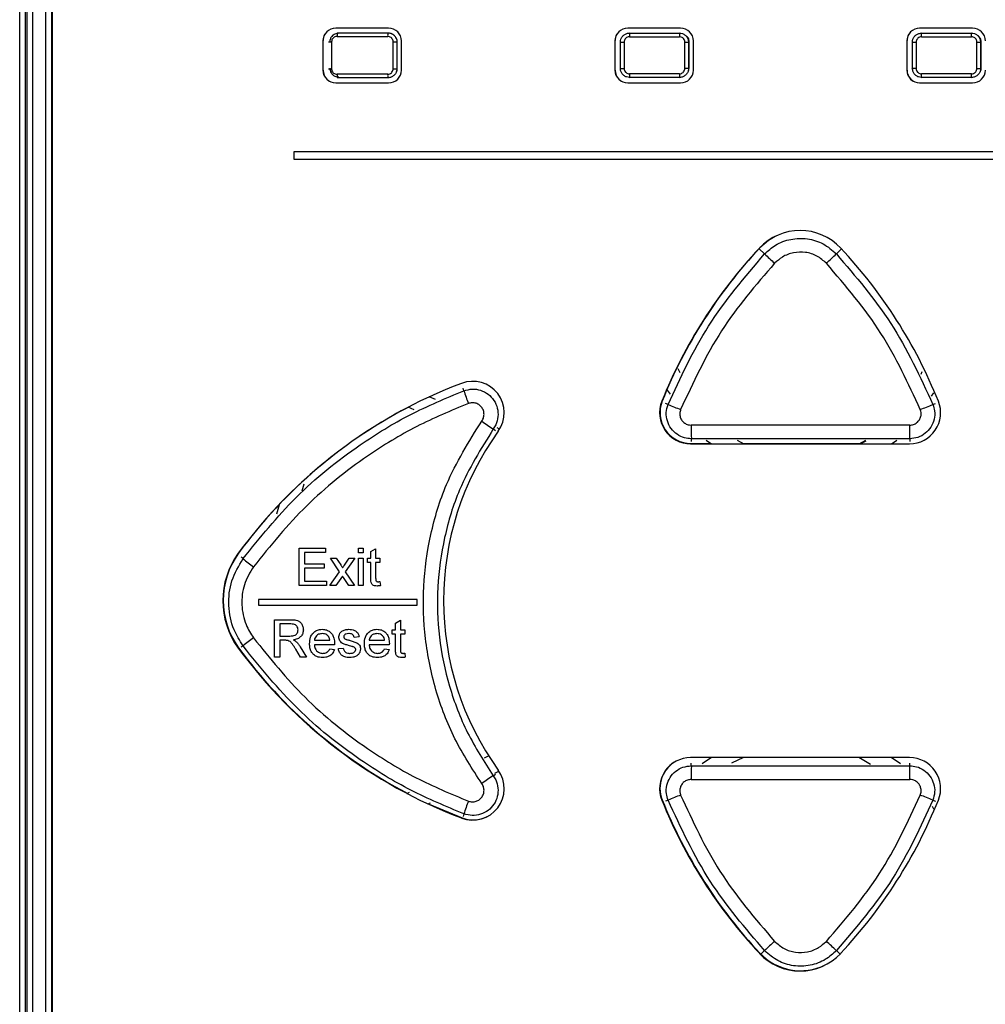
# Paper-space layout 'Sheet1' of a CAD drawing. Header units: millimetres. Extents: x -7 to 420, y -21 to 297.
# Tile 28 of 105: x 44 to 54, y 202 to 213. Entities that reach past the tile are written whole.
import ezdxf

# ---------------------------------------------------------------- set-up
doc = ezdxf.new("R2010")
doc.units = ezdxf.units.MM

psp = doc.layouts.new('Sheet1')

# ---------------------------------------------------------------- linework, layer by layer
at = {"color": 7, "linetype": 'Continuous', "lineweight": 25}
for p, q in [((43.562, 188.139), (43.562, 224.415)), ((43.622, 224.415), (43.622, 188.139)), ((43.642, 188.159), (43.642, 224.394)), ((43.702, 224.394), (43.702, 188.159)), ((43.844, 224.252), (43.844, 188.301)), ((43.846, 224.25), (43.846, 188.303)), ((43.916, 224.064), (43.916, 198.364)), ((43.911, 221.216), (43.911, 188.346)), ((47.606, 213.11), (47.026, 213.11)), ((50.806, 213.11), (50.226, 213.11)), ((54.006, 213.11), (53.426, 213.11)), ((46.886, 212.97), (46.886, 212.65)), ((46.98, 212.961), (46.98, 212.665)), ((47.655, 212.666), (47.655, 212.96)), ((47.655, 212.96), (47.696, 212.96)), ((47.696, 212.96), (47.696, 212.666)), ((47.701, 212.674), (47.701, 212.956)), ((47.746, 212.65), (47.746, 212.97)), ((50.086, 212.97), (50.086, 212.65)), ((50.146, 212.956), (50.186, 212.956)), ((50.146, 212.669), (50.146, 212.956)), ((50.186, 212.956), (50.186, 212.669)), ((50.852, 212.67), (50.852, 212.956)), ((50.852, 212.956), (50.893, 212.956)), ((50.893, 212.956), (50.893, 212.67)), ((50.9, 212.675), (50.9, 212.956)), ((50.946, 212.65), (50.946, 212.97)), ((53.286, 212.97), (53.286, 212.65)), ((53.347, 212.956), (53.387, 212.956)), ((53.347, 212.67), (53.347, 212.956)), ((53.387, 212.956), (53.387, 212.67)), ((54.054, 212.669), (54.054, 212.956)), ((54.054, 212.956), (54.093, 212.956)), ((54.093, 212.956), (54.093, 212.669)), ((54.101, 212.674), (54.101, 212.956)), ((47.655, 212.666), (47.696, 212.666)), ((50.146, 212.669), (50.186, 212.669)), ((50.852, 212.67), (50.893, 212.67)), ((50.894, 212.643), (50.9, 212.675)), ((53.347, 212.67), (53.387, 212.67)), ((54.054, 212.669), (54.093, 212.669)), ((47.026, 212.51), (47.606, 212.51)), ((50.226, 212.51), (50.806, 212.51)), ((53.426, 212.51), (54.006, 212.51)), ((57.666, 211.754), (46.566, 211.754)), ((46.566, 211.754), (46.566, 211.674)), ((46.566, 211.674), (57.666, 211.674)), ((50.776, 209.381), (50.797, 209.337)), ((50.776, 209.381), (50.797, 209.337)), ((53.443, 209.316), (53.455, 209.346)), ((48.118, 209.038), (48.051, 209.068)), ((50.66, 209.143), (50.691, 209.097)), ((53.556, 209.075), (53.581, 209.113)), ((47.884, 208.925), (47.82, 208.954)), ((48.822, 208.715), (48.794, 208.728)), ((50.916, 208.554), (53.316, 208.554)), ((50.92, 208.557), (51.139, 208.557)), ((51.086, 208.593), (51.143, 208.554)), ((51.427, 208.595), (51.498, 208.554)), ((51.427, 208.595), (51.498, 208.554)), ((51.494, 208.557), (52.766, 208.557)), ((52.762, 208.554), (52.836, 208.595)), ((52.773, 208.554), (52.84, 208.587)), ((53.119, 208.554), (53.176, 208.593)), ((46.675, 208.113), (46.654, 208.034)), ((46.675, 208.113), (46.654, 208.034)), ((46.406, 207.885), (46.378, 207.781)), ((46.626, 207.411), (46.915, 207.411)), ((46.626, 207), (46.626, 207.411)), ((46.684, 207.364), (46.684, 207.237)), ((46.915, 207.364), (46.684, 207.364)), ((46.915, 207.411), (46.915, 207.364)), ((47.274, 207.411), (47.326, 207.411)), ((47.274, 207.358), (47.274, 207.411)), ((47.326, 207.358), (47.274, 207.358)), ((47.326, 207.411), (47.326, 207.358)), ((47.411, 207.373), (47.463, 207.403)), ((47.411, 207.3), (47.411, 207.373)), ((47.463, 207.403), (47.463, 207.3)), ((46.684, 207.237), (46.9, 207.237)), ((46.9, 207.237), (46.9, 207.19)), ((46.968, 207.3), (47.031, 207.3)), ((47.068, 207.15), (46.968, 207.3)), ((47.031, 207.3), (47.08, 207.228)), ((47.121, 207.225), (47.174, 207.3)), ((47.237, 207.3), (47.131, 207.15)), ((47.174, 207.3), (47.237, 207.3)), ((47.274, 207.3), (47.326, 207.3)), ((47.274, 207), (47.274, 207.3)), ((47.326, 207.3), (47.326, 207)), ((47.374, 207.3), (47.411, 207.3)), ((47.374, 207.253), (47.374, 207.3)), ((47.411, 207.253), (47.374, 207.253)), ((47.411, 207.084), (47.411, 207.253)), ((47.463, 207.3), (47.511, 207.3)), ((47.463, 207.253), (47.463, 207.083)), ((47.511, 207.253), (47.463, 207.253)), ((47.511, 207.3), (47.511, 207.253)), ((46.684, 207.19), (46.684, 207.048)), ((46.9, 207.19), (46.684, 207.19)), ((46.963, 207), (47.068, 207.15)), ((47.131, 207.15), (47.232, 207)), ((46.684, 207.048), (46.926, 207.048)), ((46.926, 207.048), (46.926, 207)), ((47.099, 207.104), (47.026, 207)), ((47.11, 207.088), (47.099, 207.104)), ((47.168, 207), (47.11, 207.088)), ((47.511, 207.044), (47.516, 206.999)), ((46.926, 207), (46.626, 207)), ((47.026, 207), (46.963, 207)), ((47.232, 207), (47.168, 207)), ((47.326, 207), (47.274, 207)), ((47.92, 206.847), (46.18, 206.847)), ((46.18, 206.847), (46.18, 206.787)), ((47.92, 206.787), (47.92, 206.847)), ((46.18, 206.787), (47.92, 206.787)), ((46.354, 206.626), (46.533, 206.626)), ((46.354, 206.215), (46.354, 206.626)), ((47.682, 206.589), (47.735, 206.619)), ((47.682, 206.516), (47.682, 206.589)), ((47.735, 206.619), (47.735, 206.516)), ((46.535, 206.579), (46.412, 206.579)), ((46.412, 206.579), (46.412, 206.447)), ((47.645, 206.516), (47.682, 206.516)), ((47.645, 206.468), (47.645, 206.516)), ((47.735, 206.516), (47.782, 206.516)), ((47.782, 206.516), (47.782, 206.468)), ((46.412, 206.447), (46.522, 206.447)), ((46.472, 206.4), (46.412, 206.4)), ((46.412, 206.4), (46.412, 206.215)), ((46.792, 206.4), (46.96, 206.4)), ((47.282, 206.437), (47.229, 206.431)), ((47.392, 206.4), (47.561, 206.4)), ((47.682, 206.468), (47.645, 206.468)), ((47.682, 206.3), (47.682, 206.468)), ((47.735, 206.468), (47.735, 206.298)), ((47.782, 206.468), (47.735, 206.468)), ((46.638, 206.215), (46.587, 206.302)), ((46.637, 206.329), (46.704, 206.215)), ((47.013, 206.352), (46.792, 206.352)), ((46.96, 206.305), (47.011, 206.3)), ((47.055, 206.31), (47.108, 206.315)), ((47.613, 206.352), (47.392, 206.352)), ((47.56, 206.305), (47.612, 206.3)), ((46.412, 206.215), (46.354, 206.215)), ((46.704, 206.215), (46.638, 206.215)), ((47.782, 206.259), (47.787, 206.215)), ((48.656, 205.112), (48.701, 205.133)), ((53.316, 205.114), (50.916, 205.114)), ((51.146, 205.114), (51.044, 205.046)), ((51.494, 205.114), (51.363, 205.052)), ((51.494, 205.114), (51.364, 205.052)), ((52.889, 205.039), (52.759, 205.114)), ((52.889, 205.04), (52.759, 205.114)), ((53.217, 205.046), (53.115, 205.114)), ((48.768, 204.944), (48.815, 204.965)), ((47.806, 204.722), (47.833, 204.735)), ((48.036, 204.608), (48.064, 204.62)), ((53.583, 204.55), (53.565, 204.577))]:
    psp.add_line(p, q, dxfattribs=at)
at = {"color": 8, "linetype": 'Continuous', "lineweight": 25}
for p, q in [((46.948, 212.961), (46.98, 212.961)), ((47.597, 213.06), (47.597, 213.06)), ((50.146, 212.956), (50.143, 212.96)), ((50.243, 213.06), (50.246, 213.056)), ((50.793, 213.056), (50.797, 213.06)), ((50.899, 212.962), (50.893, 212.956)), ((53.347, 212.956), (53.343, 212.96)), ((53.443, 213.06), (53.447, 213.056)), ((53.993, 213.056), (53.997, 213.06)), ((46.948, 212.665), (46.98, 212.665)), ((50.143, 212.666), (50.146, 212.669)), ((53.343, 212.666), (53.347, 212.67)), ((47.597, 212.566), (47.597, 212.566)), ((50.246, 212.57), (50.243, 212.566)), ((50.797, 212.566), (50.793, 212.57)), ((53.447, 212.57), (53.443, 212.566)), ((53.997, 212.566), (53.993, 212.57)), ((51.727, 210.635), (51.666, 210.693)), ((52.513, 210.635), (52.571, 210.69)), ((48.431, 209.136), (48.421, 209.163)), ((50.669, 208.985), (50.64, 208.997)), ((53.571, 208.985), (53.599, 208.997)), ((48.753, 208.717), (48.776, 208.7)), ((50.923, 208.609), (50.923, 208.578)), ((53.317, 208.609), (53.317, 208.578)), ((46.01, 207.295), (45.991, 207.31)), ((46.01, 206.338), (45.991, 206.324)), ((50.923, 205.024), (50.923, 205.055)), ((53.317, 205.024), (53.317, 205.055)), ((48.753, 204.916), (48.776, 204.933)), ((50.669, 204.648), (50.64, 204.636)), ((53.571, 204.648), (53.599, 204.636)), ((48.431, 204.497), (48.421, 204.47)), ((51.727, 202.998), (51.686, 202.959)), ((52.513, 202.998), (52.553, 202.96))]:
    psp.add_line(p, q, dxfattribs=at)
at = {"color": 7, "linetype": 'Continuous', "lineweight": 25, "flags": 128}
for points in [[(51.841, 210.828), (51.769, 210.784), (51.675, 210.703)], [(48.041, 204.61), (48.05, 204.605), (48.41, 204.454)]]:
    psp.add_lwpolyline(points, dxfattribs=at)
at = {"color": 7, "linetype": 'Continuous', "lineweight": 25}
for centre, radius, start, end in [((47.026, 212.97), 0.14, 90, 180), ((47.606, 212.97), 0.14, 0, 90), ((50.226, 212.97), 0.14, 90, 180), ((50.806, 212.97), 0.14, 0, 90), ((53.426, 212.97), 0.14, 90, 180), ((54.006, 212.97), 0.14, 0, 90), ((47.926, 213.028), 0.331, 174.5764, 181.5008), ((51.038, 213.025), 0.792, 177.7425, 180.6332), ((51.909, 213.025), 1.116, 178.3976, 180.4483), ((52.316, 213.025), 1.131, 359.5651, 1.589), ((53.199, 213.025), 0.794, 359.3715, 2.2528), ((47.026, 212.65), 0.14, 180, 270), ((47.606, 212.65), 0.14, 270, 0), ((50.226, 212.65), 0.14, 180, 270), ((50.806, 212.65), 0.14, 270, 0), ((53.426, 212.65), 0.14, 180, 270), ((54.006, 212.65), 0.14, 270, 0), ((47.926, 212.598), 0.331, 178.4989, 185.4239), ((51.038, 212.601), 0.792, 179.3667, 182.2577), ((51.908, 212.601), 1.116, 179.5515, 181.6027), ((52.317, 212.601), 1.131, 358.4107, 0.4351), ((53.2, 212.601), 0.794, 357.7471, 0.6286), ((52.116, 210.283), 0.61, 43.1382, 136.8618), ((55.611, 207.008), 5.4, 136.8618, 158.1135), ((55.615, 207.01), 5.4, 136.8618, 158.1135), ((48.62, 207.008), 5.4, 21.8865, 43.1382), ((71.168, 231.129), 28.248, 226.5092, 226.8126), ((33.071, 231.129), 28.248, 313.1874, 313.4908), ((50.316, 204.166), 5.4, 110.7155, 143.8162), ((48.528, 208.894), 0.345, 324.2356, 110.7155), ((49.985, 209.601), 1.622, 196.6541, 201.8979), ((50.32, 204.168), 5.4, 116.7913, 143.8162), ((50.916, 208.894), 0.34, 158.1135, 270), ((50.92, 208.897), 0.34, 158.1135, 270), ((54.96, 219.268), 11.142, 247.348, 248.1112), ((53.316, 208.894), 0.34, 270, 21.8865), ((49.279, 219.268), 11.142, 291.8888, 292.652), ((50.297, 211.065), 2.811, 233.5488, 236.6686), ((55.58, 208.726), 4.658, 179.5973, 181.44), ((48.66, 208.726), 4.658, 358.56, 0.4027), ((51.388, 206.834), 3.18, 144.2356, 215.7644), ((46.668, 206.834), 0.88, 143.8162, 216.1838), ((46.672, 206.837), 0.88, 143.8162, 216.1838), ((46.988, 208.442), 1.507, 229.5679, 235.0585), ((46.988, 205.19), 1.508, 124.9429, 130.4307), ((50.316, 209.503), 5.4, 216.1838, 249.2845), ((50.32, 209.505), 5.4, 216.1838, 242.302), ((50.916, 204.774), 0.34, 90, 201.8865), ((50.92, 204.777), 0.34, 117.0334, 201.8865), ((53.316, 204.774), 0.34, 338.1135, 90), ((48.528, 204.774), 0.345, 249.2845, 35.7644), ((55.58, 204.907), 4.658, 178.56, 180.4027), ((48.66, 204.907), 4.658, 359.5973, 1.44), ((50.299, 202.566), 2.813, 123.3328, 126.4498), ((55.611, 206.661), 5.4, 201.8865, 223.1382), ((55.615, 206.663), 5.4, 201.8865, 223.1382), ((54.96, 194.365), 11.142, 111.8888, 112.652), ((48.62, 206.661), 5.4, 316.8618, 338.1135), ((49.279, 194.365), 11.142, 67.348, 68.1112), ((49.984, 204.032), 1.621, 158.1014, 163.3474), ((48.532, 204.777), 0.345, 249.2845, 296.3663), ((71.629, 182.016), 28.92, 133.191, 133.4873), ((32.61, 182.016), 28.92, 46.5127, 46.809), ((52.116, 203.385), 0.61, 223.1382, 316.8618), ((52.12, 203.388), 0.61, 223.1382, 296.4144)]:
    psp.add_arc(centre, radius, start, end, dxfattribs=at)
at = {"color": 8, "linetype": 'Continuous', "lineweight": 25}
for centre, start, end in [((47.625, 213.024), 176.8838, 180.3099), ((47.625, 212.602), 179.6897, 183.1166)]:
    psp.add_arc(centre, 0.584, start, end, dxfattribs=at)
at = {"color": 7, "linetype": 'Continuous', "lineweight": 25}
for centre, major_axis, ratio, start_param, end_param in [((52.12, 219.988), (132.28, 0), 0.052408, 4.673992, 4.678188), ((47.028, 212.974), (0.0993, -0.0993), 0.997265, 3.443422, 3.925621), ((52.12, 219.948), (132.32, 0), 0.052392, 4.673992, 4.678188), ((50.228, 212.974), (0.0993, -0.0993), 0.997265, 3.443577, 3.925621), ((52.12, 219.988), (132.28, 0), 0.052408, 4.698226, 4.702358), ((52.12, 219.948), (132.32, 0), 0.052392, 4.698226, 4.702358), ((53.428, 212.974), (0.0993, -0.0993), 0.997265, 3.443345, 3.925621), ((52.12, 219.988), (132.28, 0), 0.052408, 4.72242, 4.726552), ((52.12, 219.948), (132.32, 0), 0.052392, 4.72242, 4.726552), ((47.028, 212.651), (0.0993, 0.0993), 0.997265, 2.357564, 3.925621), ((50.228, 212.651), (0.0993, 0.0993), 0.997265, 2.357564, 3.925621), ((53.428, 212.651), (0.0993, 0.0993), 0.997265, 2.357564, 3.925621), ((52.12, 205.678), (132.32, 0), 0.052392, 1.604997, 1.609193), ((52.12, 205.638), (132.28, 0), 0.052408, 1.604997, 1.609193), ((52.12, 205.678), (132.32, 0), 0.052392, 1.580827, 1.58496), ((52.12, 205.638), (132.28, 0), 0.052408, 1.580827, 1.58496), ((52.12, 205.678), (132.32, 0), 0.052392, 1.556633, 1.560765), ((52.12, 205.638), (132.28, 0), 0.052408, 1.556633, 1.560765), ((52.12, 201.83), (132.36, 0), 0.052348, 1.561742, 1.57985), ((52.12, 201.68), (132.21, 0), 0.052408, 1.561742, 1.57985), ((52.12, 211.953), (132.21, 0), 0.052408, 4.703335, 4.721443), ((52.12, 211.803), (132.36, 0), 0.052348, 4.703335, 4.721443)]:
    psp.add_ellipse(centre, major_axis=major_axis, ratio=ratio, start_param=start_param, end_param=end_param, dxfattribs=at)
for points, knots in [([(47.059, 213.055), (47.045, 213.053), (47.016, 213.05), (46.984, 213.024), (46.964, 212.992), (46.962, 212.969), (46.961, 212.958)], [0, 0, 0, 0, 0.2849986, 0.5595807, 0.7761365, 1, 1, 1, 1]), ([(47.04, 213.021), (47.036, 213.02), (47.025, 213.02), (47.008, 213.013), (46.993, 212.999), (46.982, 212.981), (46.981, 212.968), (46.98, 212.961)], [0, 0, 0, 0, 0.144561, 0.358554, 0.572217, 0.78611, 1, 1, 1, 1]), ([(47.655, 212.96), (47.655, 212.964), (47.654, 212.975), (47.647, 212.992), (47.633, 213.007), (47.615, 213.018), (47.602, 213.019), (47.595, 213.02)], [0, 0, 0, 0, 0.1411048, 0.3559362, 0.5706108, 0.7852987, 1, 1, 1, 1]), ([(47.597, 213.06), (47.608, 213.059), (47.63, 213.056), (47.66, 213.039), (47.683, 213.014), (47.695, 212.986), (47.696, 212.967), (47.696, 212.96)], [0, 0, 0, 0, 0.214723, 0.429458, 0.644133, 0.858961, 1, 1, 1, 1]), ([(47.701, 212.956), (47.699, 212.971), (47.695, 213), (47.669, 213.031), (47.637, 213.051), (47.614, 213.053), (47.602, 213.054)], [0, 0, 0, 0, 0.282609, 0.556466, 0.774064, 1, 1, 1, 1]), ([(50.146, 212.956), (50.148, 212.968), (50.15, 212.99), (50.167, 213.02), (50.192, 213.043), (50.22, 213.055), (50.239, 213.056), (50.246, 213.056)], [0, 0, 0, 0, 0.214525, 0.429146, 0.643449, 0.85767, 1, 1, 1, 1]), ([(50.246, 213.016), (50.241, 213.016), (50.23, 213.015), (50.213, 213.008), (50.198, 212.995), (50.188, 212.977), (50.186, 212.963), (50.186, 212.956)], [0, 0, 0, 0, 0.142467, 0.356706, 0.57096, 0.78551, 1, 1, 1, 1]), ([(50.793, 213.056), (50.804, 213.055), (50.827, 213.053), (50.857, 213.035), (50.879, 213.01), (50.891, 212.982), (50.892, 212.963), (50.893, 212.956)], [0, 0, 0, 0, 0.214736, 0.429558, 0.64416, 0.858681, 1, 1, 1, 1]), ([(50.852, 212.956), (50.852, 212.96), (50.851, 212.972), (50.844, 212.988), (50.831, 213.004), (50.813, 213.014), (50.799, 213.015), (50.793, 213.016)], [0, 0, 0, 0, 0.141369, 0.355882, 0.570431, 0.785199, 1, 1, 1, 1]), ([(50.9, 212.956), (50.899, 212.971), (50.897, 212.995), (50.881, 213.012), (50.876, 213.018)], [0, 0, 0, 0, 0.645613, 1, 1, 1, 1]), ([(53.347, 212.956), (53.348, 212.967), (53.35, 212.99), (53.367, 213.02), (53.393, 213.042), (53.421, 213.054), (53.439, 213.055), (53.447, 213.056)], [0, 0, 0, 0, 0.214927, 0.429952, 0.64472, 0.859258, 1, 1, 1, 1]), ([(53.447, 213.016), (53.443, 213.016), (53.432, 213.015), (53.415, 213.008), (53.4, 212.994), (53.389, 212.976), (53.388, 212.963), (53.387, 212.956)], [0, 0, 0, 0, 0.1408051, 0.3553147, 0.5700276, 0.7850295, 1, 1, 1, 1]), ([(53.993, 213.056), (54.005, 213.055), (54.027, 213.053), (54.057, 213.036), (54.08, 213.01), (54.091, 212.982), (54.093, 212.964), (54.093, 212.956)], [0, 0, 0, 0, 0.214873, 0.429924, 0.644552, 0.858786, 1, 1, 1, 1]), ([(54.054, 212.956), (54.054, 212.961), (54.053, 212.972), (54.046, 212.989), (54.032, 213.004), (54.014, 213.014), (54.001, 213.016), (53.994, 213.016)], [0, 0, 0, 0, 0.141209, 0.355383, 0.569923, 0.784963, 1, 1, 1, 1]), ([(54.101, 212.956), (54.099, 212.971), (54.096, 212.998), (54.078, 213.017), (54.07, 213.026)], [0, 0, 0, 0, 0.5629732, 1, 1, 1, 1]), ([(46.961, 212.673), (46.963, 212.658), (46.966, 212.629), (46.993, 212.598), (47.025, 212.579), (47.048, 212.576), (47.059, 212.575)], [0, 0, 0, 0, 0.282372, 0.55633, 0.774009, 1, 1, 1, 1]), ([(46.98, 212.665), (46.981, 212.661), (46.981, 212.649), (46.989, 212.633), (47.002, 212.617), (47.02, 212.607), (47.034, 212.606), (47.04, 212.605)], [0, 0, 0, 0, 0.140684, 0.354466, 0.569083, 0.784545, 1, 1, 1, 1]), ([(47.595, 212.606), (47.6, 212.607), (47.611, 212.607), (47.628, 212.614), (47.643, 212.628), (47.653, 212.646), (47.654, 212.659), (47.655, 212.666)], [0, 0, 0, 0, 0.1395022, 0.3543281, 0.5694267, 0.7847131, 1, 1, 1, 1]), ([(47.696, 212.666), (47.695, 212.655), (47.693, 212.632), (47.676, 212.603), (47.65, 212.58), (47.622, 212.568), (47.604, 212.567), (47.597, 212.566)], [0, 0, 0, 0, 0.215212, 0.430506, 0.645613, 0.860467, 1, 1, 1, 1]), ([(47.691, 212.634), (47.692, 212.636), (47.7, 212.648), (47.7, 212.662), (47.701, 212.674)], [0, 0, 0, 0, 0.178218, 1, 1, 1, 1]), ([(50.246, 212.57), (50.235, 212.571), (50.213, 212.573), (50.183, 212.59), (50.16, 212.616), (50.148, 212.644), (50.147, 212.662), (50.146, 212.669)], [0, 0, 0, 0, 0.214865, 0.429921, 0.644542, 0.858789, 1, 1, 1, 1]), ([(50.186, 212.669), (50.186, 212.665), (50.187, 212.654), (50.194, 212.637), (50.208, 212.622), (50.226, 212.612), (50.239, 212.61), (50.246, 212.61)], [0, 0, 0, 0, 0.1412404, 0.3553845, 0.5699238, 0.7849638, 1, 1, 1, 1]), ([(50.793, 212.61), (50.797, 212.61), (50.808, 212.611), (50.825, 212.618), (50.84, 212.632), (50.85, 212.65), (50.852, 212.663), (50.852, 212.67)], [0, 0, 0, 0, 0.140772, 0.355309, 0.570017, 0.785032, 1, 1, 1, 1]), ([(50.893, 212.67), (50.892, 212.659), (50.889, 212.636), (50.872, 212.606), (50.847, 212.584), (50.819, 212.572), (50.8, 212.57), (50.793, 212.57)], [0, 0, 0, 0, 0.214924, 0.429947, 0.644726, 0.859262, 1, 1, 1, 1]), ([(53.447, 212.57), (53.435, 212.571), (53.413, 212.573), (53.383, 212.591), (53.361, 212.616), (53.349, 212.644), (53.347, 212.663), (53.347, 212.67)], [0, 0, 0, 0, 0.214733, 0.429551, 0.644148, 0.858666, 1, 1, 1, 1]), ([(53.387, 212.67), (53.387, 212.665), (53.388, 212.654), (53.395, 212.637), (53.409, 212.622), (53.427, 212.612), (53.44, 212.611), (53.447, 212.61)], [0, 0, 0, 0, 0.141367, 0.355875, 0.570422, 0.785198, 1, 1, 1, 1]), ([(54.093, 212.669), (54.092, 212.658), (54.09, 212.636), (54.073, 212.606), (54.047, 212.583), (54.019, 212.571), (54.001, 212.57), (53.993, 212.57)], [0, 0, 0, 0, 0.21452, 0.429156, 0.643472, 0.857673, 1, 1, 1, 1]), ([(53.994, 212.61), (53.998, 212.61), (54.009, 212.611), (54.026, 212.618), (54.042, 212.631), (54.052, 212.649), (54.053, 212.663), (54.054, 212.669)], [0, 0, 0, 0, 0.1424679, 0.3567087, 0.5709637, 0.7854716, 1, 1, 1, 1]), ([(54.088, 212.63), (54.091, 212.633), (54.099, 212.646), (54.1, 212.662), (54.101, 212.674)], [0, 0, 0, 0, 0.256151, 1, 1, 1, 1]), ([(51.727, 210.635), (51.765, 210.669), (51.848, 210.744), (52.013, 210.805), (52.196, 210.81), (52.375, 210.756), (52.467, 210.676), (52.513, 210.635)], [0, 0, 0, 0, 0.173099, 0.379832, 0.586561, 0.79328, 1, 1, 1, 1]), ([(50.669, 208.985), (50.805, 209.28), (51.08, 209.879), (51.509, 210.38), (51.727, 210.635)], [0, 0, 0, 0, 0.4914, 1, 1, 1, 1]), ([(52.404, 210.533), (52.371, 210.562), (52.304, 210.62), (52.175, 210.659), (52.043, 210.655), (51.923, 210.611), (51.863, 210.557), (51.836, 210.533)], [0, 0, 0, 0, 0.206678, 0.413422, 0.620191, 0.826939, 1, 1, 1, 1]), ([(52.513, 210.635), (52.724, 210.389), (53.153, 209.889), (53.43, 209.29), (53.571, 208.985)], [0, 0, 0, 0, 0.491402, 1, 1, 1, 1]), ([(51.836, 210.533), (51.63, 210.294), (51.213, 209.807), (50.943, 209.225), (50.806, 208.929)], [0, 0, 0, 0, 0.491397, 1, 1, 1, 1]), ([(53.433, 208.929), (53.301, 209.215), (53.033, 209.798), (52.616, 210.285), (52.404, 210.533)], [0, 0, 0, 0, 0.49139, 1, 1, 1, 1]), ([(46.01, 207.295), (46.196, 207.526), (46.573, 207.993), (47.211, 208.504), (47.836, 208.888), (48.232, 209.053), (48.431, 209.136)], [0, 0, 0, 0, 0.2875222, 0.5833883, 0.7901825, 1, 1, 1, 1]), ([(48.431, 209.136), (48.461, 209.144), (48.521, 209.161), (48.615, 209.145), (48.699, 209.102), (48.764, 209.033), (48.802, 208.946), (48.809, 208.852), (48.788, 208.773), (48.762, 208.732), (48.753, 208.717)], [0, 0, 0, 0, 0.1319803, 0.2639974, 0.396051, 0.5281158, 0.6601573, 0.7921678, 0.9241545, 1, 1, 1, 1]), ([(48.48, 208.996), (48.289, 208.917), (47.904, 208.756), (47.303, 208.388), (46.679, 207.891), (46.311, 207.437), (46.125, 207.207)], [0, 0, 0, 0, 0.206832, 0.416682, 0.704173, 1, 1, 1, 1]), ([(48.627, 208.804), (48.632, 208.811), (48.644, 208.83), (48.653, 208.866), (48.65, 208.909), (48.632, 208.949), (48.603, 208.98), (48.564, 209), (48.521, 209.007), (48.494, 209), (48.48, 208.996)], [0, 0, 0, 0, 0.075808, 0.207677, 0.339569, 0.47152, 0.603568, 0.735689, 0.867847, 1, 1, 1, 1]), ([(50.923, 208.609), (50.898, 208.611), (50.843, 208.615), (50.764, 208.654), (50.697, 208.719), (50.656, 208.803), (50.643, 208.896), (50.66, 208.956), (50.669, 208.985)], [0, 0, 0, 0, 0.138055, 0.310472, 0.482864, 0.655243, 0.827624, 1, 1, 1, 1]), ([(53.571, 208.985), (53.578, 208.962), (53.595, 208.909), (53.589, 208.821), (53.553, 208.735), (53.491, 208.665), (53.409, 208.618), (53.348, 208.612), (53.317, 208.609)], [0, 0, 0, 0, 0.137939, 0.310322, 0.482717, 0.655131, 0.827557, 1, 1, 1, 1]), ([(50.806, 208.929), (50.802, 208.916), (50.795, 208.889), (50.8, 208.846), (50.819, 208.808), (50.849, 208.779), (50.885, 208.761), (50.91, 208.76), (50.921, 208.759)], [0, 0, 0, 0, 0.172316, 0.344627, 0.516971, 0.689384, 0.861874, 1, 1, 1, 1]), ([(53.318, 208.759), (53.332, 208.76), (53.36, 208.763), (53.397, 208.784), (53.425, 208.816), (53.441, 208.855), (53.444, 208.895), (53.437, 208.918), (53.433, 208.929)], [0, 0, 0, 0, 0.172537, 0.345022, 0.517443, 0.68979, 0.862107, 1, 1, 1, 1]), ([(48.627, 204.829), (48.523, 204.99), (48.315, 205.312), (48.11, 205.852), (47.994, 206.416), (47.974, 206.992), (48.054, 207.562), (48.243, 208.188), (48.486, 208.578), (48.627, 208.804)], [0, 0, 0, 0, 0.135325, 0.270649, 0.405946, 0.541243, 0.676543, 0.811843, 1, 1, 1, 1]), ([(48.753, 208.717), (48.618, 208.5), (48.386, 208.127), (48.206, 207.529), (48.129, 206.984), (48.148, 206.433), (48.259, 205.894), (48.455, 205.378), (48.653, 205.07), (48.753, 204.916)], [0, 0, 0, 0, 0.188134, 0.323443, 0.458752, 0.594063, 0.729374, 0.864687, 1, 1, 1, 1]), ([(46.01, 206.338), (45.974, 206.396), (45.89, 206.531), (45.841, 206.781), (45.87, 207.059), (45.964, 207.216), (46.01, 207.295)], [0, 0, 0, 0, 0.199535, 0.466267, 0.73314, 1, 1, 1, 1]), ([(46.125, 207.207), (46.086, 207.143), (46.01, 207.014), (45.986, 206.788), (46.026, 206.584), (46.095, 206.473), (46.125, 206.426)], [0, 0, 0, 0, 0.266888, 0.533727, 0.800438, 1, 1, 1, 1]), ([(47.08, 207.228), (47.082, 207.225), (47.086, 207.218), (47.093, 207.208), (47.098, 207.2), (47.101, 207.196)], [0, 0, 0, 0, 0.249982, 0.62504, 1, 1, 1, 1]), ([(47.101, 207.196), (47.104, 207.201), (47.109, 207.208), (47.116, 207.218), (47.119, 207.223), (47.121, 207.225)], [0, 0, 0, 0, 0.5000317, 0.7499951, 1, 1, 1, 1]), ([(47.479, 206.995), (47.469, 206.995), (47.453, 206.996), (47.433, 207.005), (47.42, 207.018), (47.41, 207.045), (47.41, 207.067), (47.411, 207.084)], [0, 0, 0, 0, 0.223358, 0.358618, 0.494471, 0.620509, 1, 1, 1, 1]), ([(47.463, 207.083), (47.464, 207.078), (47.464, 207.069), (47.464, 207.058), (47.469, 207.05), (47.474, 207.045), (47.481, 207.043), (47.487, 207.042), (47.49, 207.042)], [0, 0, 0, 0, 0.255435, 0.469272, 0.585879, 0.701799, 0.825259, 1, 1, 1, 1]), ([(47.49, 207.042), (47.492, 207.042), (47.495, 207.042), (47.5, 207.043), (47.506, 207.043), (47.509, 207.043), (47.511, 207.044)], [0, 0, 0, 0, 0.249867, 0.499794, 0.749782, 1, 1, 1, 1]), ([(47.516, 206.999), (47.513, 206.999), (47.507, 206.997), (47.495, 206.996), (47.485, 206.995), (47.479, 206.995)], [0, 0, 0, 0, 0.250209, 0.500504, 1, 1, 1, 1]), ([(46.533, 206.626), (46.552, 206.626), (46.582, 206.625), (46.621, 206.613), (46.647, 206.591), (46.665, 206.559), (46.67, 206.532), (46.67, 206.518), (46.671, 206.515)], [0, 0, 0, 0, 0.282753, 0.440885, 0.600616, 0.784957, 0.967718, 1, 1, 1, 1]), ([(46.522, 206.447), (46.533, 206.447), (46.553, 206.448), (46.578, 206.454), (46.595, 206.466), (46.606, 206.482), (46.612, 206.499), (46.612, 206.51), (46.613, 206.514)], [0, 0, 0, 0, 0.257622, 0.454773, 0.599039, 0.743152, 0.902061, 1, 1, 1, 1]), ([(46.613, 206.514), (46.612, 206.522), (46.611, 206.537), (46.6, 206.556), (46.583, 206.57), (46.561, 206.578), (46.544, 206.578), (46.535, 206.579)], [0, 0, 0, 0, 0.209806, 0.385278, 0.560873, 0.765732, 1, 1, 1, 1]), ([(46.671, 206.515), (46.669, 206.502), (46.667, 206.475), (46.646, 206.442), (46.613, 206.417), (46.583, 206.408), (46.564, 206.405), (46.562, 206.405)], [0, 0, 0, 0, 0.2319582, 0.4664366, 0.6663976, 0.9552774, 1, 1, 1, 1]), ([(46.739, 206.363), (46.741, 206.387), (46.743, 206.427), (46.771, 206.475), (46.805, 206.505), (46.843, 206.519), (46.868, 206.52), (46.878, 206.521)], [0, 0, 0, 0, 0.305006, 0.496607, 0.688559, 0.870427, 1, 1, 1, 1]), ([(46.878, 206.521), (46.894, 206.52), (46.924, 206.517), (46.963, 206.494), (46.991, 206.463), (47.01, 206.419), (47.012, 206.385), (47.013, 206.366)], [0, 0, 0, 0, 0.210851, 0.388822, 0.566429, 0.751062, 1, 1, 1, 1]), ([(47.06, 206.434), (47.061, 206.44), (47.062, 206.455), (47.071, 206.478), (47.084, 206.493), (47.092, 206.499), (47.093, 206.5)], [0, 0, 0, 0, 0.247435, 0.596719, 0.951743, 1, 1, 1, 1]), ([(47.093, 206.5), (47.099, 206.503), (47.11, 206.51), (47.135, 206.518), (47.154, 206.52), (47.167, 206.521)], [0, 0, 0, 0, 0.25191, 0.503524, 1, 1, 1, 1]), ([(47.167, 206.521), (47.189, 206.519), (47.221, 206.516), (47.256, 206.496), (47.275, 206.47), (47.279, 206.449), (47.282, 206.437)], [0, 0, 0, 0, 0.4201939, 0.589401, 0.7602459, 1, 1, 1, 1]), ([(47.34, 206.363), (47.341, 206.387), (47.344, 206.427), (47.371, 206.475), (47.406, 206.505), (47.444, 206.519), (47.468, 206.52), (47.478, 206.521)], [0, 0, 0, 0, 0.305029, 0.496643, 0.688592, 0.870452, 1, 1, 1, 1]), ([(47.478, 206.521), (47.495, 206.52), (47.525, 206.517), (47.564, 206.494), (47.592, 206.463), (47.611, 206.419), (47.612, 206.385), (47.614, 206.366)], [0, 0, 0, 0, 0.210793, 0.388739, 0.566319, 0.750949, 1, 1, 1, 1]), ([(46.125, 206.426), (46.305, 206.202), (46.673, 205.748), (47.293, 205.251), (47.902, 204.878), (48.286, 204.718), (48.48, 204.637)], [0, 0, 0, 0, 0.287488, 0.583318, 0.790148, 1, 1, 1, 1]), ([(46.5, 206.398), (46.498, 206.398), (46.493, 206.399), (46.484, 206.4), (46.476, 206.4), (46.472, 206.4)], [0, 0, 0, 0, 0.250196, 0.500374, 1, 1, 1, 1]), ([(46.587, 206.302), (46.581, 206.312), (46.569, 206.331), (46.55, 206.359), (46.53, 206.386), (46.509, 206.394), (46.5, 206.398)], [0, 0, 0, 0, 0.252643, 0.505377, 0.789352, 1, 1, 1, 1]), ([(46.562, 206.405), (46.564, 206.403), (46.57, 206.401), (46.581, 206.395), (46.589, 206.389), (46.593, 206.385)], [0, 0, 0, 0, 0.250406, 0.500968, 1, 1, 1, 1]), ([(46.593, 206.385), (46.598, 206.381), (46.606, 206.372), (46.621, 206.354), (46.631, 206.339), (46.637, 206.329)], [0, 0, 0, 0, 0.250396, 0.501041, 1, 1, 1, 1]), ([(46.878, 206.473), (46.864, 206.472), (46.841, 206.47), (46.814, 206.451), (46.798, 206.43), (46.793, 206.411), (46.792, 206.401), (46.792, 206.4)], [0, 0, 0, 0, 0.323751, 0.545519, 0.768031, 0.961332, 1, 1, 1, 1]), ([(46.941, 206.448), (46.937, 206.452), (46.926, 206.462), (46.903, 206.472), (46.886, 206.473), (46.878, 206.473)], [0, 0, 0, 0, 0.25003, 0.639901, 1, 1, 1, 1]), ([(46.96, 206.4), (46.96, 206.404), (46.959, 206.413), (46.954, 206.429), (46.948, 206.441), (46.942, 206.448), (46.941, 206.448)], [0, 0, 0, 0, 0.251457, 0.503445, 0.946033, 1, 1, 1, 1]), ([(47.177, 206.34), (47.164, 206.344), (47.138, 206.352), (47.104, 206.363), (47.079, 206.381), (47.065, 206.403), (47.061, 206.422), (47.06, 206.432), (47.06, 206.434)], [0, 0, 0, 0, 0.2515415, 0.4976255, 0.6562956, 0.8155567, 0.9641561, 1, 1, 1, 1]), ([(47.171, 206.473), (47.159, 206.473), (47.142, 206.473), (47.124, 206.463), (47.117, 206.454), (47.113, 206.445), (47.113, 206.441), (47.113, 206.439)], [0, 0, 0, 0, 0.471148, 0.644423, 0.817716, 0.930364, 1, 1, 1, 1]), ([(47.113, 206.439), (47.113, 206.438), (47.113, 206.434), (47.115, 206.428), (47.118, 206.425), (47.119, 206.423)], [0, 0, 0, 0, 0.252367, 0.688675, 1, 1, 1, 1]), ([(47.119, 206.423), (47.12, 206.422), (47.122, 206.419), (47.128, 206.415), (47.133, 206.413), (47.136, 206.411)], [0, 0, 0, 0, 0.251851, 0.504419, 1, 1, 1, 1]), ([(47.136, 206.411), (47.139, 206.41), (47.147, 206.408), (47.161, 206.404), (47.171, 206.401), (47.176, 206.4)], [0, 0, 0, 0, 0.250043, 0.624993, 1, 1, 1, 1]), ([(47.229, 206.431), (47.227, 206.438), (47.224, 206.451), (47.211, 206.463), (47.195, 206.472), (47.181, 206.473), (47.172, 206.473), (47.171, 206.473)], [0, 0, 0, 0, 0.273803, 0.465995, 0.657945, 0.955555, 1, 1, 1, 1]), ([(47.176, 206.4), (47.189, 206.396), (47.216, 206.387), (47.251, 206.376), (47.278, 206.359), (47.293, 206.338), (47.297, 206.319), (47.297, 206.309), (47.297, 206.305)], [0, 0, 0, 0, 0.251788, 0.50372, 0.657477, 0.812087, 0.945306, 1, 1, 1, 1]), ([(47.478, 206.473), (47.464, 206.472), (47.441, 206.47), (47.414, 206.451), (47.398, 206.43), (47.393, 206.411), (47.392, 206.401), (47.392, 206.4)], [0, 0, 0, 0, 0.323784, 0.545562, 0.768056, 0.961376, 1, 1, 1, 1]), ([(47.542, 206.448), (47.537, 206.452), (47.526, 206.462), (47.504, 206.472), (47.487, 206.473), (47.478, 206.473)], [0, 0, 0, 0, 0.250074, 0.639867, 1, 1, 1, 1]), ([(47.561, 206.4), (47.56, 206.404), (47.559, 206.413), (47.555, 206.429), (47.548, 206.441), (47.542, 206.448), (47.542, 206.448)], [0, 0, 0, 0, 0.251463, 0.503455, 0.946115, 1, 1, 1, 1]), ([(48.431, 204.497), (48.235, 204.579), (47.839, 204.744), (47.221, 205.123), (46.58, 205.634), (46.202, 206.101), (46.01, 206.338)], [0, 0, 0, 0, 0.206794, 0.416612, 0.704135, 1, 1, 1, 1]), ([(46.881, 206.21), (46.86, 206.212), (46.824, 206.215), (46.782, 206.242), (46.756, 206.275), (46.741, 206.317), (46.74, 206.347), (46.739, 206.363)], [0, 0, 0, 0, 0.265581, 0.443267, 0.620957, 0.800225, 1, 1, 1, 1]), ([(46.792, 206.352), (46.793, 206.338), (46.796, 206.314), (46.814, 206.285), (46.837, 206.267), (46.86, 206.258), (46.876, 206.258), (46.881, 206.257)], [0, 0, 0, 0, 0.294848, 0.49111, 0.687584, 0.879539, 1, 1, 1, 1]), ([(46.881, 206.257), (46.893, 206.258), (46.913, 206.26), (46.938, 206.274), (46.952, 206.29), (46.958, 206.301), (46.96, 206.305)], [0, 0, 0, 0, 0.365895, 0.611882, 0.858233, 1, 1, 1, 1]), ([(47.011, 206.3), (47.005, 206.283), (46.992, 206.253), (46.955, 206.224), (46.917, 206.212), (46.893, 206.211), (46.881, 206.21)], [0, 0, 0, 0, 0.3067957, 0.5692907, 0.7906915, 1, 1, 1, 1]), ([(47.013, 206.366), (47.013, 206.365), (47.013, 206.362), (47.013, 206.358), (47.013, 206.354), (47.013, 206.352)], [0, 0, 0, 0, 0.250092, 0.500195, 1, 1, 1, 1]), ([(47.18, 206.21), (47.161, 206.211), (47.131, 206.213), (47.094, 206.232), (47.07, 206.259), (47.059, 206.287), (47.056, 206.305), (47.055, 206.31)], [0, 0, 0, 0, 0.319486, 0.500677, 0.682467, 0.920602, 1, 1, 1, 1]), ([(47.108, 206.315), (47.11, 206.306), (47.114, 206.29), (47.128, 206.272), (47.147, 206.261), (47.165, 206.258), (47.177, 206.257), (47.18, 206.257)], [0, 0, 0, 0, 0.280184, 0.464707, 0.649398, 0.908297, 1, 1, 1, 1]), ([(47.227, 206.324), (47.223, 206.326), (47.215, 206.329), (47.198, 206.334), (47.186, 206.338), (47.177, 206.34)], [0, 0, 0, 0, 0.250319, 0.500471, 1, 1, 1, 1]), ([(47.297, 206.305), (47.296, 206.295), (47.294, 206.273), (47.276, 206.245), (47.249, 206.224), (47.216, 206.212), (47.191, 206.211), (47.18, 206.21)], [0, 0, 0, 0, 0.190522, 0.382147, 0.561899, 0.80394, 1, 1, 1, 1]), ([(47.18, 206.257), (47.193, 206.258), (47.211, 206.259), (47.23, 206.27), (47.24, 206.281), (47.244, 206.291), (47.245, 206.298), (47.245, 206.3)], [0, 0, 0, 0, 0.432106, 0.605227, 0.778245, 0.910821, 1, 1, 1, 1]), ([(47.245, 206.3), (47.245, 206.303), (47.244, 206.308), (47.239, 206.316), (47.233, 206.321), (47.228, 206.324), (47.227, 206.324)], [0, 0, 0, 0, 0.254452, 0.510015, 0.845375, 1, 1, 1, 1]), ([(47.481, 206.21), (47.46, 206.212), (47.425, 206.215), (47.383, 206.242), (47.357, 206.275), (47.342, 206.317), (47.34, 206.347), (47.34, 206.363)], [0, 0, 0, 0, 0.265603, 0.443272, 0.620958, 0.800233, 1, 1, 1, 1]), ([(47.392, 206.352), (47.394, 206.338), (47.397, 206.314), (47.415, 206.285), (47.437, 206.267), (47.461, 206.258), (47.476, 206.258), (47.482, 206.257)], [0, 0, 0, 0, 0.294871, 0.491141, 0.687627, 0.879569, 1, 1, 1, 1]), ([(47.612, 206.3), (47.605, 206.283), (47.593, 206.253), (47.556, 206.224), (47.518, 206.212), (47.493, 206.211), (47.481, 206.21)], [0, 0, 0, 0, 0.3068301, 0.5693761, 0.7907595, 1, 1, 1, 1]), ([(47.482, 206.257), (47.494, 206.258), (47.514, 206.26), (47.539, 206.274), (47.552, 206.29), (47.558, 206.301), (47.56, 206.305)], [0, 0, 0, 0, 0.365791, 0.611747, 0.858083, 1, 1, 1, 1]), ([(47.614, 206.366), (47.614, 206.365), (47.614, 206.362), (47.613, 206.358), (47.613, 206.354), (47.613, 206.352)], [0, 0, 0, 0, 0.250092, 0.500195, 1, 1, 1, 1]), ([(47.75, 206.21), (47.74, 206.21), (47.724, 206.211), (47.704, 206.22), (47.691, 206.233), (47.681, 206.26), (47.682, 206.283), (47.682, 206.3)], [0, 0, 0, 0, 0.223343, 0.358608, 0.494442, 0.620481, 1, 1, 1, 1]), ([(47.735, 206.298), (47.735, 206.293), (47.735, 206.284), (47.736, 206.273), (47.74, 206.265), (47.745, 206.261), (47.752, 206.258), (47.758, 206.258), (47.761, 206.257)], [0, 0, 0, 0, 0.255465, 0.469284, 0.585904, 0.701833, 0.825302, 1, 1, 1, 1]), ([(47.787, 206.215), (47.784, 206.214), (47.778, 206.213), (47.766, 206.211), (47.757, 206.21), (47.75, 206.21)], [0, 0, 0, 0, 0.250196, 0.500495, 1, 1, 1, 1]), ([(47.761, 206.257), (47.763, 206.257), (47.767, 206.257), (47.772, 206.258), (47.777, 206.258), (47.78, 206.259), (47.782, 206.259)], [0, 0, 0, 0, 0.250007, 0.499923, 0.749923, 1, 1, 1, 1]), ([(50.669, 204.648), (50.662, 204.671), (50.645, 204.724), (50.651, 204.812), (50.686, 204.899), (50.749, 204.968), (50.83, 205.015), (50.892, 205.021), (50.923, 205.024)], [0, 0, 0, 0, 0.1379393, 0.3103174, 0.4827172, 0.655128, 0.8275566, 1, 1, 1, 1]), ([(53.317, 205.024), (53.341, 205.022), (53.397, 205.018), (53.476, 204.979), (53.543, 204.914), (53.584, 204.83), (53.597, 204.737), (53.579, 204.677), (53.571, 204.648)], [0, 0, 0, 0, 0.138055, 0.310472, 0.482864, 0.655243, 0.827624, 1, 1, 1, 1]), ([(48.753, 204.916), (48.762, 204.901), (48.788, 204.86), (48.809, 204.781), (48.802, 204.687), (48.764, 204.6), (48.699, 204.531), (48.615, 204.488), (48.521, 204.473), (48.461, 204.489), (48.431, 204.497)], [0, 0, 0, 0, 0.075845, 0.207832, 0.339843, 0.471888, 0.60395, 0.736003, 0.868021, 1, 1, 1, 1]), ([(50.921, 204.875), (50.908, 204.873), (50.88, 204.87), (50.842, 204.849), (50.814, 204.818), (50.798, 204.778), (50.795, 204.739), (50.803, 204.715), (50.806, 204.704)], [0, 0, 0, 0, 0.172537, 0.345022, 0.517443, 0.689802, 0.862107, 1, 1, 1, 1]), ([(53.433, 204.704), (53.437, 204.717), (53.445, 204.744), (53.439, 204.787), (53.421, 204.825), (53.39, 204.854), (53.354, 204.872), (53.329, 204.874), (53.318, 204.875)], [0, 0, 0, 0, 0.172316, 0.344627, 0.516971, 0.689384, 0.861874, 1, 1, 1, 1]), ([(48.48, 204.637), (48.494, 204.633), (48.521, 204.626), (48.564, 204.633), (48.603, 204.653), (48.632, 204.684), (48.65, 204.724), (48.653, 204.767), (48.644, 204.803), (48.632, 204.822), (48.627, 204.829)], [0, 0, 0, 0, 0.132153, 0.264311, 0.396432, 0.52848, 0.660431, 0.792323, 0.924192, 1, 1, 1, 1]), ([(51.727, 202.998), (51.516, 203.244), (51.086, 203.744), (50.81, 204.343), (50.669, 204.648)], [0, 0, 0, 0, 0.491402, 1, 1, 1, 1]), ([(50.806, 204.704), (50.938, 204.418), (51.206, 203.835), (51.624, 203.348), (51.836, 203.1)], [0, 0, 0, 0, 0.49139, 1, 1, 1, 1]), ([(52.404, 203.1), (52.609, 203.339), (53.027, 203.826), (53.296, 204.408), (53.433, 204.704)], [0, 0, 0, 0, 0.491397, 1, 1, 1, 1]), ([(53.571, 204.648), (53.435, 204.353), (53.16, 203.754), (52.731, 203.253), (52.513, 202.998)], [0, 0, 0, 0, 0.4914, 1, 1, 1, 1]), ([(51.836, 203.1), (51.869, 203.071), (51.935, 203.013), (52.064, 202.974), (52.197, 202.978), (52.317, 203.022), (52.377, 203.076), (52.404, 203.1)], [0, 0, 0, 0, 0.206681, 0.413422, 0.620192, 0.82694, 1, 1, 1, 1]), ([(52.513, 202.998), (52.475, 202.964), (52.392, 202.889), (52.226, 202.828), (52.043, 202.823), (51.865, 202.877), (51.773, 202.958), (51.727, 202.998)], [0, 0, 0, 0, 0.173099, 0.379832, 0.586561, 0.79328, 1, 1, 1, 1])]:
    psp.add_open_spline(points, degree=3, knots=knots, dxfattribs=at)

doc.saveas('drawing.dxf')
